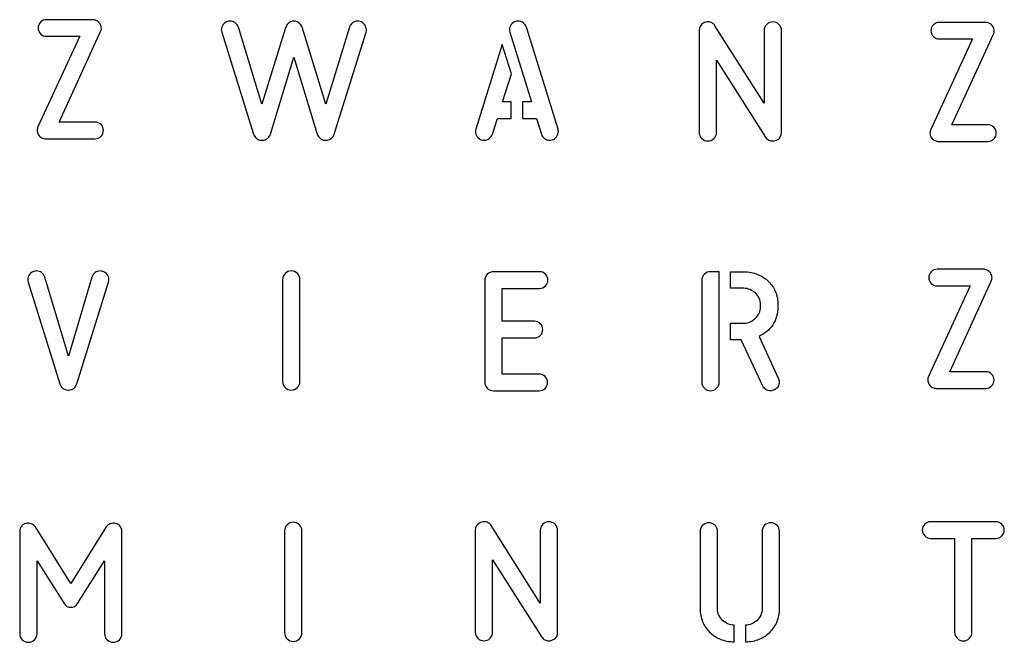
# Model space of a CAD drawing. Header units: millimetres. Extents: x -145 to 145, y -187 to 145.
# Tile 3 of 31: x -145 to -71, y -108 to -61. Entities that reach past the tile are written whole.
import ezdxf

# ---------------------------------------------------------------- set-up
doc = ezdxf.new("R2010")
doc.units = ezdxf.units.MM
doc.header["$MEASUREMENT"] = 0
doc.layers.add('Ebene 1', color=7, linetype='Continuous')

msp = doc.modelspace()

# ---------------------------------------------------------------- linework, layer by layer
at = {"layer": 'Ebene 1', "color": 1}
for points, knots in [([(-139.3677, -61.0821), (-139.2831, -61.0821), (-139.2031, -61.1009), (-139.1278, -61.1386), (-139.1278, -61.1386), (-138.9961, -61.195), (-138.8974, -61.2773), (-138.8315, -61.3855), (-138.8315, -61.3855), (-138.7657, -61.4937), (-138.7327, -61.6089), (-138.7327, -61.7312), (-138.7327, -61.7312), (-138.7327, -61.7971), (-138.7516, -61.877), (-138.7892, -61.9711), (-138.7892, -61.9711), (-138.7892, -61.9711), (-141.8936, -68.7303), (-141.8936, -68.7303), (-141.8936, -68.7303), (-141.8936, -68.7303), (-139.1984, -68.7303), (-139.1984, -68.7303), (-139.1984, -68.7303), (-139.0291, -68.7303), (-138.8833, -68.7915), (-138.761, -68.9138), (-138.761, -68.9138), (-138.6387, -69.0361), (-138.5775, -69.1819), (-138.5775, -69.3512), (-138.5775, -69.3512), (-138.5775, -69.5205), (-138.6387, -69.6664), (-138.761, -69.7887), (-138.761, -69.7887), (-138.8833, -69.911), (-139.0291, -69.9721), (-139.1984, -69.9721), (-139.1984, -69.9721), (-139.1984, -69.9721), (-142.8955, -69.9721), (-142.8955, -69.9721), (-142.8955, -69.9721), (-142.9708, -69.9721), (-143.0648, -69.9486), (-143.1777, -69.9015), (-143.1777, -69.9015), (-143.2906, -69.8545), (-143.3776, -69.7792), (-143.4388, -69.6758), (-143.4388, -69.6758), (-143.4999, -69.5723), (-143.5305, -69.4594), (-143.5305, -69.3371), (-143.5305, -69.3371), (-143.5305, -69.243), (-143.5117, -69.1584), (-143.4741, -69.0831), (-143.4741, -69.0831), (-143.4741, -69.0831), (-140.3555, -62.3239), (-140.3555, -62.3239), (-140.3555, -62.3239), (-140.3555, -62.3239), (-142.8391, -62.3239), (-142.8391, -62.3239), (-142.8391, -62.3239), (-143.0084, -62.3239), (-143.1542, -62.2627), (-143.2765, -62.1404), (-143.2765, -62.1404), (-143.3988, -62.0181), (-143.46, -61.8723), (-143.46, -61.703), (-143.46, -61.703), (-143.46, -61.5337), (-143.3988, -61.3878), (-143.2765, -61.2656), (-143.2765, -61.2656), (-143.1542, -61.1433), (-143.0084, -61.0821), (-142.8391, -61.0821), (-142.8391, -61.0821), (-142.8391, -61.0821), (-139.3677, -61.0821), (-139.3677, -61.0821)], [0, 0, 0, 0, 0.0454545, 0.0454545, 0.0454545, 0.0454545, 0.0909091, 0.0909091, 0.0909091, 0.0909091, 0.1363636, 0.1363636, 0.1363636, 0.1363636, 0.1818182, 0.1818182, 0.1818182, 0.1818182, 0.2272727, 0.2272727, 0.2272727, 0.2272727, 0.2727273, 0.2727273, 0.2727273, 0.2727273, 0.3181818, 0.3181818, 0.3181818, 0.3181818, 0.3636364, 0.3636364, 0.3636364, 0.3636364, 0.4090909, 0.4090909, 0.4090909, 0.4090909, 0.4545455, 0.4545455, 0.4545455, 0.4545455, 0.5, 0.5, 0.5, 0.5, 0.5454545, 0.5454545, 0.5454545, 0.5454545, 0.5909091, 0.5909091, 0.5909091, 0.5909091, 0.6363636, 0.6363636, 0.6363636, 0.6363636, 0.6818182, 0.6818182, 0.6818182, 0.6818182, 0.7272727, 0.7272727, 0.7272727, 0.7272727, 0.7727273, 0.7727273, 0.7727273, 0.7727273, 0.8181818, 0.8181818, 0.8181818, 0.8181818, 0.8636364, 0.8636364, 0.8636364, 0.8636364, 0.9090909, 0.9090909, 0.9090909, 0.9090909, 0.9545455, 0.9545455, 0.9545455, 0.9545455, 1, 1, 1, 1]), ([(-126.1073, -69.6303), (-126.1544, -69.762), (-126.232, -69.8702), (-126.3402, -69.9549), (-126.3402, -69.9549), (-126.4484, -70.0396), (-126.5683, -70.0819), (-126.7, -70.0819), (-126.7, -70.0819), (-126.7, -70.0819), (-126.7847, -70.0819), (-126.7847, -70.0819), (-126.7847, -70.0819), (-126.9164, -70.0819), (-127.0363, -70.0396), (-127.1445, -69.9549), (-127.1445, -69.9549), (-127.2527, -69.8702), (-127.3303, -69.762), (-127.3773, -69.6303), (-127.3773, -69.6303), (-127.3773, -69.6303), (-129.748, -62.0245), (-129.748, -62.0245), (-129.748, -62.0245), (-129.7668, -61.9492), (-129.7762, -61.8881), (-129.7762, -61.841), (-129.7762, -61.841), (-129.7762, -61.6999), (-129.7292, -61.5682), (-129.6351, -61.4459), (-129.6351, -61.4459), (-129.541, -61.3236), (-129.4329, -61.2484), (-129.3106, -61.2201), (-129.3106, -61.2201), (-129.2541, -61.2013), (-129.1883, -61.1919), (-129.113, -61.1919), (-129.113, -61.1919), (-128.9813, -61.1919), (-128.859, -61.2342), (-128.7461, -61.3189), (-128.7461, -61.3189), (-128.6332, -61.4036), (-128.5533, -61.5118), (-128.5062, -61.6435), (-128.5062, -61.6435), (-128.5062, -61.6435), (-126.7423, -67.3867), (-126.7423, -67.3867), (-126.7423, -67.3867), (-126.7423, -67.3867), (-124.9784, -61.6858), (-124.9784, -61.6858), (-124.9784, -61.6858), (-124.9408, -61.5729), (-124.882, -61.4718), (-124.8021, -61.3824), (-124.8021, -61.3824), (-124.7221, -61.293), (-124.6351, -61.2389), (-124.541, -61.2201), (-124.541, -61.2201), (-124.4846, -61.2013), (-124.4187, -61.1919), (-124.3434, -61.1919), (-124.3434, -61.1919), (-124.2117, -61.1919), (-124.0918, -61.2342), (-123.9836, -61.3189), (-123.9836, -61.3189), (-123.8754, -61.4036), (-123.7978, -61.5118), (-123.7508, -61.6435), (-123.7508, -61.6435), (-123.7508, -61.6435), (-121.9728, -67.3867), (-121.9728, -67.3867), (-121.9728, -67.3867), (-121.9728, -67.3867), (-120.2089, -61.6435), (-120.2089, -61.6435), (-120.2089, -61.6435), (-120.1619, -61.5118), (-120.0819, -61.4036), (-119.969, -61.3189), (-119.969, -61.3189), (-119.8561, -61.2342), (-119.7338, -61.1919), (-119.6021, -61.1919), (-119.6021, -61.1919), (-119.5269, -61.1919), (-119.461, -61.2013), (-119.4046, -61.2201), (-119.4046, -61.2201), (-119.2823, -61.2484), (-119.1741, -61.3236), (-119.08, -61.4459), (-119.08, -61.4459), (-118.9859, -61.5682), (-118.9389, -61.6999), (-118.9389, -61.841), (-118.9389, -61.841), (-118.9389, -61.8881), (-118.9483, -61.9492), (-118.9671, -62.0245), (-118.9671, -62.0245), (-118.9671, -62.0245), (-121.3378, -69.6303), (-121.3378, -69.6303), (-121.3378, -69.6303), (-121.3848, -69.762), (-121.4624, -69.8702), (-121.5706, -69.9549), (-121.5706, -69.9549), (-121.6788, -70.0396), (-121.7987, -70.0819), (-121.9305, -70.0819), (-121.9305, -70.0819), (-121.9305, -70.0819), (-122.0151, -70.0819), (-122.0151, -70.0819), (-122.0151, -70.0819), (-122.1468, -70.0819), (-122.2668, -70.0396), (-122.375, -69.9549), (-122.375, -69.9549), (-122.4831, -69.8702), (-122.5607, -69.762), (-122.6078, -69.6303), (-122.6078, -69.6303), (-122.6078, -69.6303), (-124.3576, -63.873), (-124.3576, -63.873), (-124.3576, -63.873), (-124.3576, -63.873), (-126.1073, -69.6303), (-126.1073, -69.6303)], [0, 0, 0, 0, 0.0285714, 0.0285714, 0.0285714, 0.0285714, 0.0571429, 0.0571429, 0.0571429, 0.0571429, 0.0857143, 0.0857143, 0.0857143, 0.0857143, 0.1142857, 0.1142857, 0.1142857, 0.1142857, 0.1428571, 0.1428571, 0.1428571, 0.1428571, 0.1714286, 0.1714286, 0.1714286, 0.1714286, 0.2, 0.2, 0.2, 0.2, 0.2285714, 0.2285714, 0.2285714, 0.2285714, 0.2571429, 0.2571429, 0.2571429, 0.2571429, 0.2857143, 0.2857143, 0.2857143, 0.2857143, 0.3142857, 0.3142857, 0.3142857, 0.3142857, 0.3428571, 0.3428571, 0.3428571, 0.3428571, 0.3714286, 0.3714286, 0.3714286, 0.3714286, 0.4, 0.4, 0.4, 0.4, 0.4285714, 0.4285714, 0.4285714, 0.4285714, 0.4571429, 0.4571429, 0.4571429, 0.4571429, 0.4857143, 0.4857143, 0.4857143, 0.4857143, 0.5142857, 0.5142857, 0.5142857, 0.5142857, 0.5428571, 0.5428571, 0.5428571, 0.5428571, 0.5714286, 0.5714286, 0.5714286, 0.5714286, 0.6, 0.6, 0.6, 0.6, 0.6285714, 0.6285714, 0.6285714, 0.6285714, 0.6571429, 0.6571429, 0.6571429, 0.6571429, 0.6857143, 0.6857143, 0.6857143, 0.6857143, 0.7142857, 0.7142857, 0.7142857, 0.7142857, 0.7428571, 0.7428571, 0.7428571, 0.7428571, 0.7714286, 0.7714286, 0.7714286, 0.7714286, 0.8, 0.8, 0.8, 0.8, 0.8285714, 0.8285714, 0.8285714, 0.8285714, 0.8571429, 0.8571429, 0.8571429, 0.8571429, 0.8857143, 0.8857143, 0.8857143, 0.8857143, 0.9142857, 0.9142857, 0.9142857, 0.9142857, 0.9428571, 0.9428571, 0.9428571, 0.9428571, 0.9714286, 0.9714286, 0.9714286, 0.9714286, 1, 1, 1, 1]), ([(-104.634, -69.2472), (-104.6152, -69.3225), (-104.6058, -69.3837), (-104.6058, -69.4307), (-104.6058, -69.4307), (-104.6058, -69.5718), (-104.6528, -69.7035), (-104.7469, -69.8258), (-104.7469, -69.8258), (-104.841, -69.9481), (-104.9492, -70.0234), (-105.0715, -70.0516), (-105.0715, -70.0516), (-105.1279, -70.0704), (-105.1938, -70.0798), (-105.269, -70.0798), (-105.269, -70.0798), (-105.4007, -70.0798), (-105.523, -70.0375), (-105.6359, -69.9528), (-105.6359, -69.9528), (-105.7488, -69.8681), (-105.8288, -69.7599), (-105.8758, -69.6282), (-105.8758, -69.6282), (-105.8758, -69.6282), (-106.2427, -68.457), (-106.2427, -68.457), (-106.2427, -68.457), (-106.2427, -68.457), (-107.2728, -68.457), (-107.2728, -68.457), (-107.2728, -68.457), (-107.2728, -68.457), (-107.2728, -67.2152), (-107.2728, -67.2152), (-107.2728, -67.2152), (-107.2728, -67.2152), (-106.6237, -67.2152), (-106.6237, -67.2152), (-106.6237, -67.2152), (-106.6237, -67.2152), (-108.2323, -62.0224), (-108.2323, -62.0224), (-108.2323, -62.0224), (-108.2512, -61.9471), (-108.2606, -61.886), (-108.2606, -61.8389), (-108.2606, -61.8389), (-108.2606, -61.6978), (-108.2135, -61.5661), (-108.1195, -61.4438), (-108.1195, -61.4438), (-108.0254, -61.3215), (-107.9172, -61.2463), (-107.7949, -61.218), (-107.7949, -61.218), (-107.7385, -61.1992), (-107.6726, -61.1898), (-107.5973, -61.1898), (-107.5973, -61.1898), (-107.4656, -61.1898), (-107.3433, -61.2321), (-107.2305, -61.3168), (-107.2305, -61.3168), (-107.1176, -61.4015), (-107.0376, -61.5097), (-106.9906, -61.6414), (-106.9906, -61.6414), (-106.9906, -61.6414), (-104.634, -69.2472), (-104.634, -69.2472)], [0, 0, 0, 0, 0.0555556, 0.0555556, 0.0555556, 0.0555556, 0.1111111, 0.1111111, 0.1111111, 0.1111111, 0.1666667, 0.1666667, 0.1666667, 0.1666667, 0.2222222, 0.2222222, 0.2222222, 0.2222222, 0.2777778, 0.2777778, 0.2777778, 0.2777778, 0.3333333, 0.3333333, 0.3333333, 0.3333333, 0.3888889, 0.3888889, 0.3888889, 0.3888889, 0.4444444, 0.4444444, 0.4444444, 0.4444444, 0.5, 0.5, 0.5, 0.5, 0.5555556, 0.5555556, 0.5555556, 0.5555556, 0.6111111, 0.6111111, 0.6111111, 0.6111111, 0.6666667, 0.6666667, 0.6666667, 0.6666667, 0.7222222, 0.7222222, 0.7222222, 0.7222222, 0.7777778, 0.7777778, 0.7777778, 0.7777778, 0.8333333, 0.8333333, 0.8333333, 0.8333333, 0.8888889, 0.8888889, 0.8888889, 0.8888889, 0.9444444, 0.9444444, 0.9444444, 0.9444444, 1, 1, 1, 1]), ([(-92.7969, -64.0963), (-92.7969, -64.0963), (-92.7969, -69.4868), (-92.7969, -69.4868), (-92.7969, -69.4868), (-92.7969, -69.6655), (-92.8604, -69.8184), (-92.9874, -69.9454), (-92.9874, -69.9454), (-93.1144, -70.0724), (-93.2673, -70.1359), (-93.446, -70.1359), (-93.446, -70.1359), (-93.6248, -70.1359), (-93.7776, -70.0724), (-93.9046, -69.9454), (-93.9046, -69.9454), (-94.0316, -69.8184), (-94.0951, -69.6655), (-94.0951, -69.4868), (-94.0951, -69.4868), (-94.0951, -69.4868), (-94.0951, -61.8809), (-94.0951, -61.8809), (-94.0951, -61.8809), (-94.0951, -61.6551), (-93.9917, -61.4764), (-93.7847, -61.3447), (-93.7847, -61.3447), (-93.6812, -61.2788), (-93.5636, -61.2459), (-93.4319, -61.2459), (-93.4319, -61.2459), (-93.3284, -61.2459), (-93.2297, -61.2694), (-93.1356, -61.3165), (-93.1356, -61.3165), (-93.0415, -61.3635), (-92.9662, -61.4341), (-92.9098, -61.5281), (-92.9098, -61.5281), (-92.9098, -61.5281), (-89.2409, -67.3137), (-89.2409, -67.3137), (-89.2409, -67.3137), (-89.2409, -67.3137), (-89.2409, -61.895), (-89.2409, -61.895), (-89.2409, -61.895), (-89.2409, -61.7163), (-89.1774, -61.5634), (-89.0504, -61.4364), (-89.0504, -61.4364), (-88.9234, -61.3094), (-88.7705, -61.2459), (-88.5918, -61.2459), (-88.5918, -61.2459), (-88.4131, -61.2459), (-88.2602, -61.3094), (-88.1332, -61.4364), (-88.1332, -61.4364), (-88.0062, -61.5634), (-87.9427, -61.7163), (-87.9427, -61.895), (-87.9427, -61.895), (-87.9427, -61.895), (-87.9427, -69.5009), (-87.9427, -69.5009), (-87.9427, -69.5009), (-87.9427, -69.7361), (-88.0368, -69.9101), (-88.2249, -70.023), (-88.2249, -70.023), (-88.3566, -70.0983), (-88.4789, -70.1359), (-88.5918, -70.1359), (-88.5918, -70.1359), (-88.6953, -70.1359), (-88.7964, -70.1124), (-88.8952, -70.0653), (-88.8952, -70.0653), (-88.994, -70.0183), (-89.0716, -69.9478), (-89.128, -69.8537), (-89.128, -69.8537), (-89.128, -69.8537), (-92.7969, -64.0963), (-92.7969, -64.0963)], [0, 0, 0, 0, 0.0454545, 0.0454545, 0.0454545, 0.0454545, 0.0909091, 0.0909091, 0.0909091, 0.0909091, 0.1363636, 0.1363636, 0.1363636, 0.1363636, 0.1818182, 0.1818182, 0.1818182, 0.1818182, 0.2272727, 0.2272727, 0.2272727, 0.2272727, 0.2727273, 0.2727273, 0.2727273, 0.2727273, 0.3181818, 0.3181818, 0.3181818, 0.3181818, 0.3636364, 0.3636364, 0.3636364, 0.3636364, 0.4090909, 0.4090909, 0.4090909, 0.4090909, 0.4545455, 0.4545455, 0.4545455, 0.4545455, 0.5, 0.5, 0.5, 0.5, 0.5454545, 0.5454545, 0.5454545, 0.5454545, 0.5909091, 0.5909091, 0.5909091, 0.5909091, 0.6363636, 0.6363636, 0.6363636, 0.6363636, 0.6818182, 0.6818182, 0.6818182, 0.6818182, 0.7272727, 0.7272727, 0.7272727, 0.7272727, 0.7727273, 0.7727273, 0.7727273, 0.7727273, 0.8181818, 0.8181818, 0.8181818, 0.8181818, 0.8636364, 0.8636364, 0.8636364, 0.8636364, 0.9090909, 0.9090909, 0.9090909, 0.9090909, 0.9545455, 0.9545455, 0.9545455, 0.9545455, 1, 1, 1, 1]), ([(-72.6916, -61.2805), (-72.607, -61.2805), (-72.527, -61.2993), (-72.4517, -61.337), (-72.4517, -61.337), (-72.32, -61.3934), (-72.2213, -61.4757), (-72.1554, -61.5839), (-72.1554, -61.5839), (-72.0896, -61.6921), (-72.0566, -61.8073), (-72.0566, -61.9296), (-72.0566, -61.9296), (-72.0566, -61.9955), (-72.0755, -62.0754), (-72.1131, -62.1695), (-72.1131, -62.1695), (-72.1131, -62.1695), (-75.2175, -68.9287), (-75.2175, -68.9287), (-75.2175, -68.9287), (-75.2175, -68.9287), (-72.5223, -68.9287), (-72.5223, -68.9287), (-72.5223, -68.9287), (-72.353, -68.9287), (-72.2072, -68.9899), (-72.0849, -69.1122), (-72.0849, -69.1122), (-71.9626, -69.2345), (-71.9014, -69.3803), (-71.9014, -69.5496), (-71.9014, -69.5496), (-71.9014, -69.7189), (-71.9626, -69.8648), (-72.0849, -69.9871), (-72.0849, -69.9871), (-72.2072, -70.1094), (-72.353, -70.1705), (-72.5223, -70.1705), (-72.5223, -70.1705), (-72.5223, -70.1705), (-76.2194, -70.1705), (-76.2194, -70.1705), (-76.2194, -70.1705), (-76.2947, -70.1705), (-76.3887, -70.147), (-76.5016, -70.0999), (-76.5016, -70.0999), (-76.6145, -70.0529), (-76.7015, -69.9776), (-76.7627, -69.8742), (-76.7627, -69.8742), (-76.8238, -69.7707), (-76.8544, -69.6578), (-76.8544, -69.5355), (-76.8544, -69.5355), (-76.8544, -69.4414), (-76.8356, -69.3568), (-76.798, -69.2815), (-76.798, -69.2815), (-76.798, -69.2815), (-73.6794, -62.5223), (-73.6794, -62.5223), (-73.6794, -62.5223), (-73.6794, -62.5223), (-76.163, -62.5223), (-76.163, -62.5223), (-76.163, -62.5223), (-76.3323, -62.5223), (-76.4781, -62.4611), (-76.6004, -62.3388), (-76.6004, -62.3388), (-76.7227, -62.2165), (-76.7839, -62.0707), (-76.7839, -61.9014), (-76.7839, -61.9014), (-76.7839, -61.7321), (-76.7227, -61.5862), (-76.6004, -61.464), (-76.6004, -61.464), (-76.4781, -61.3417), (-76.3323, -61.2805), (-76.163, -61.2805), (-76.163, -61.2805), (-76.163, -61.2805), (-72.6916, -61.2805), (-72.6916, -61.2805)], [0, 0, 0, 0, 0.0454545, 0.0454545, 0.0454545, 0.0454545, 0.0909091, 0.0909091, 0.0909091, 0.0909091, 0.1363636, 0.1363636, 0.1363636, 0.1363636, 0.1818182, 0.1818182, 0.1818182, 0.1818182, 0.2272727, 0.2272727, 0.2272727, 0.2272727, 0.2727273, 0.2727273, 0.2727273, 0.2727273, 0.3181818, 0.3181818, 0.3181818, 0.3181818, 0.3636364, 0.3636364, 0.3636364, 0.3636364, 0.4090909, 0.4090909, 0.4090909, 0.4090909, 0.4545455, 0.4545455, 0.4545455, 0.4545455, 0.5, 0.5, 0.5, 0.5, 0.5454545, 0.5454545, 0.5454545, 0.5454545, 0.5909091, 0.5909091, 0.5909091, 0.5909091, 0.6363636, 0.6363636, 0.6363636, 0.6363636, 0.6818182, 0.6818182, 0.6818182, 0.6818182, 0.7272727, 0.7272727, 0.7272727, 0.7272727, 0.7727273, 0.7727273, 0.7727273, 0.7727273, 0.8181818, 0.8181818, 0.8181818, 0.8181818, 0.8636364, 0.8636364, 0.8636364, 0.8636364, 0.9090909, 0.9090909, 0.9090909, 0.9090909, 0.9545455, 0.9545455, 0.9545455, 0.9545455, 1, 1, 1, 1]), ([(-108.1053, -65.1127), (-108.1053, -65.1127), (-108.7827, -67.2152), (-108.7827, -67.2152), (-108.7827, -67.2152), (-108.7827, -67.2152), (-108.1195, -67.2152), (-108.1195, -67.2152), (-108.1195, -67.2152), (-108.1195, -67.2152), (-108.1195, -68.457), (-108.1195, -68.457), (-108.1195, -68.457), (-108.1195, -68.457), (-109.1637, -68.457), (-109.1637, -68.457), (-109.1637, -68.457), (-109.1637, -68.457), (-109.5306, -69.6282), (-109.5306, -69.6282), (-109.5306, -69.6282), (-109.5776, -69.7599), (-109.6576, -69.8681), (-109.7705, -69.9528), (-109.7705, -69.9528), (-109.8833, -70.0375), (-110.0056, -70.0798), (-110.1373, -70.0798), (-110.1373, -70.0798), (-110.2126, -70.0798), (-110.2785, -70.0704), (-110.3349, -70.0516), (-110.3349, -70.0516), (-110.4572, -70.0234), (-110.5654, -69.9481), (-110.6595, -69.8258), (-110.6595, -69.8258), (-110.7535, -69.7035), (-110.8006, -69.5718), (-110.8006, -69.4307), (-110.8006, -69.4307), (-110.8006, -69.3837), (-110.7912, -69.3225), (-110.7723, -69.2472), (-110.7723, -69.2472), (-110.7723, -69.2472), (-108.7968, -62.9396), (-108.7968, -62.9396), (-108.7968, -62.9396), (-108.7968, -62.9396), (-108.1053, -65.1127), (-108.1053, -65.1127)], [0, 0, 0, 0, 0.0769231, 0.0769231, 0.0769231, 0.0769231, 0.1538462, 0.1538462, 0.1538462, 0.1538462, 0.2307692, 0.2307692, 0.2307692, 0.2307692, 0.3076923, 0.3076923, 0.3076923, 0.3076923, 0.3846154, 0.3846154, 0.3846154, 0.3846154, 0.4615385, 0.4615385, 0.4615385, 0.4615385, 0.5384615, 0.5384615, 0.5384615, 0.5384615, 0.6153846, 0.6153846, 0.6153846, 0.6153846, 0.6923077, 0.6923077, 0.6923077, 0.6923077, 0.7692308, 0.7692308, 0.7692308, 0.7692308, 0.8461538, 0.8461538, 0.8461538, 0.8461538, 0.9230769, 0.9230769, 0.9230769, 0.9230769, 1, 1, 1, 1]), ([(-141.2442, -88.7297), (-141.3759, -88.7297), (-141.4958, -88.6874), (-141.604, -88.6027), (-141.604, -88.6027), (-141.7122, -88.518), (-141.7898, -88.4098), (-141.8368, -88.2781), (-141.8368, -88.2781), (-141.8368, -88.2781), (-144.2075, -80.6723), (-144.2075, -80.6723), (-144.2075, -80.6723), (-144.2263, -80.597), (-144.2357, -80.5359), (-144.2357, -80.4888), (-144.2357, -80.4888), (-144.2357, -80.3477), (-144.1887, -80.216), (-144.0946, -80.0937), (-144.0946, -80.0937), (-144.0005, -79.9714), (-143.8924, -79.8962), (-143.7701, -79.8679), (-143.7701, -79.8679), (-143.7136, -79.8491), (-143.6478, -79.8397), (-143.5725, -79.8397), (-143.5725, -79.8397), (-143.4408, -79.8397), (-143.3185, -79.882), (-143.2056, -79.9667), (-143.2056, -79.9667), (-143.0927, -80.0514), (-143.0128, -80.1596), (-142.9657, -80.2913), (-142.9657, -80.2913), (-142.9657, -80.2913), (-141.2018, -86.2038), (-141.2018, -86.2038), (-141.2018, -86.2038), (-141.2018, -86.2038), (-139.4379, -80.2913), (-139.4379, -80.2913), (-139.4379, -80.2913), (-139.3909, -80.1596), (-139.3109, -80.0514), (-139.1981, -79.9667), (-139.1981, -79.9667), (-139.0852, -79.882), (-138.9629, -79.8397), (-138.8312, -79.8397), (-138.8312, -79.8397), (-138.7559, -79.8397), (-138.6901, -79.8491), (-138.6336, -79.8679), (-138.6336, -79.8679), (-138.5113, -79.8962), (-138.4031, -79.9714), (-138.3091, -80.0937), (-138.3091, -80.0937), (-138.215, -80.216), (-138.1679, -80.3477), (-138.1679, -80.4888), (-138.1679, -80.4888), (-138.1679, -80.5359), (-138.1774, -80.597), (-138.1962, -80.6723), (-138.1962, -80.6723), (-138.1962, -80.6723), (-140.5668, -88.2781), (-140.5668, -88.2781), (-140.5668, -88.2781), (-140.6139, -88.4098), (-140.6915, -88.518), (-140.7997, -88.6027), (-140.7997, -88.6027), (-140.9079, -88.6874), (-141.0278, -88.7297), (-141.1595, -88.7297), (-141.1595, -88.7297), (-141.1595, -88.7297), (-141.2442, -88.7297), (-141.2442, -88.7297)], [0, 0, 0, 0, 0.047619, 0.047619, 0.047619, 0.047619, 0.0952381, 0.0952381, 0.0952381, 0.0952381, 0.1428571, 0.1428571, 0.1428571, 0.1428571, 0.1904762, 0.1904762, 0.1904762, 0.1904762, 0.2380952, 0.2380952, 0.2380952, 0.2380952, 0.2857143, 0.2857143, 0.2857143, 0.2857143, 0.3333333, 0.3333333, 0.3333333, 0.3333333, 0.3809524, 0.3809524, 0.3809524, 0.3809524, 0.4285714, 0.4285714, 0.4285714, 0.4285714, 0.4761905, 0.4761905, 0.4761905, 0.4761905, 0.5238095, 0.5238095, 0.5238095, 0.5238095, 0.5714286, 0.5714286, 0.5714286, 0.5714286, 0.6190476, 0.6190476, 0.6190476, 0.6190476, 0.6666667, 0.6666667, 0.6666667, 0.6666667, 0.7142857, 0.7142857, 0.7142857, 0.7142857, 0.7619048, 0.7619048, 0.7619048, 0.7619048, 0.8095238, 0.8095238, 0.8095238, 0.8095238, 0.8571429, 0.8571429, 0.8571429, 0.8571429, 0.9047619, 0.9047619, 0.9047619, 0.9047619, 0.952381, 0.952381, 0.952381, 0.952381, 1, 1, 1, 1]), ([(-123.9037, -88.082), (-123.9037, -88.2607), (-123.9672, -88.4136), (-124.0942, -88.5406), (-124.0942, -88.5406), (-124.2212, -88.6676), (-124.3741, -88.7311), (-124.5528, -88.7311), (-124.5528, -88.7311), (-124.7316, -88.7311), (-124.8844, -88.6676), (-125.0114, -88.5406), (-125.0114, -88.5406), (-125.1384, -88.4136), (-125.2019, -88.2607), (-125.2019, -88.082), (-125.2019, -88.082), (-125.2019, -88.082), (-125.2019, -80.4902), (-125.2019, -80.4902), (-125.2019, -80.4902), (-125.2019, -80.3115), (-125.1384, -80.1586), (-125.0114, -80.0316), (-125.0114, -80.0316), (-124.8844, -79.9046), (-124.7316, -79.8411), (-124.5528, -79.8411), (-124.5528, -79.8411), (-124.3741, -79.8411), (-124.2212, -79.9046), (-124.0942, -80.0316), (-124.0942, -80.0316), (-123.9672, -80.1586), (-123.9037, -80.3115), (-123.9037, -80.4902), (-123.9037, -80.4902), (-123.9037, -80.4902), (-123.9037, -88.082), (-123.9037, -88.082)], [0, 0, 0, 0, 0.1, 0.1, 0.1, 0.1, 0.2, 0.2, 0.2, 0.2, 0.3, 0.3, 0.3, 0.3, 0.4, 0.4, 0.4, 0.4, 0.5, 0.5, 0.5, 0.5, 0.6, 0.6, 0.6, 0.6, 0.7, 0.7, 0.7, 0.7, 0.8, 0.8, 0.8, 0.8, 0.9, 0.9, 0.9, 0.9, 1, 1, 1, 1]), ([(-109.4549, -88.7861), (-109.6337, -88.7861), (-109.7865, -88.7226), (-109.9135, -88.5956), (-109.9135, -88.5956), (-110.0405, -88.4686), (-110.104, -88.3157), (-110.104, -88.137), (-110.104, -88.137), (-110.104, -88.137), (-110.104, -80.5452), (-110.104, -80.5452), (-110.104, -80.5452), (-110.104, -80.3665), (-110.0405, -80.2136), (-109.9135, -80.0866), (-109.9135, -80.0866), (-109.7865, -79.9596), (-109.6337, -79.8961), (-109.4549, -79.8961), (-109.4549, -79.8961), (-109.4549, -79.8961), (-106.0118, -79.8961), (-106.0118, -79.8961), (-106.0118, -79.8961), (-105.8425, -79.8961), (-105.6967, -79.9573), (-105.5744, -80.0796), (-105.5744, -80.0796), (-105.4521, -80.2018), (-105.3909, -80.3477), (-105.3909, -80.517), (-105.3909, -80.517), (-105.3909, -80.6863), (-105.4521, -80.8321), (-105.5744, -80.9544), (-105.5744, -80.9544), (-105.6967, -81.0767), (-105.8425, -81.1379), (-106.0118, -81.1379), (-106.0118, -81.1379), (-106.0118, -81.1379), (-108.8058, -81.1379), (-108.8058, -81.1379), (-108.8058, -81.1379), (-108.8058, -81.1379), (-108.8058, -83.5932), (-108.8058, -83.5932), (-108.8058, -83.5932), (-108.8058, -83.5932), (-106.3928, -83.5932), (-106.3928, -83.5932), (-106.3928, -83.5932), (-106.2235, -83.5932), (-106.0777, -83.6544), (-105.9554, -83.7767), (-105.9554, -83.7767), (-105.8331, -83.899), (-105.7719, -84.0448), (-105.7719, -84.2141), (-105.7719, -84.2141), (-105.7719, -84.3834), (-105.8331, -84.5293), (-105.9554, -84.6515), (-105.9554, -84.6515), (-106.0777, -84.7738), (-106.2235, -84.835), (-106.3928, -84.835), (-106.3928, -84.835), (-106.3928, -84.835), (-108.8058, -84.835), (-108.8058, -84.835), (-108.8058, -84.835), (-108.8058, -84.835), (-108.8058, -87.5443), (-108.8058, -87.5443), (-108.8058, -87.5443), (-108.8058, -87.5443), (-106.04, -87.5443), (-106.04, -87.5443), (-106.04, -87.5443), (-105.8707, -87.5443), (-105.7249, -87.6055), (-105.6026, -87.7278), (-105.6026, -87.7278), (-105.4803, -87.8501), (-105.4191, -87.9959), (-105.4191, -88.1652), (-105.4191, -88.1652), (-105.4191, -88.3345), (-105.4803, -88.4804), (-105.6026, -88.6027), (-105.6026, -88.6027), (-105.7249, -88.725), (-105.8707, -88.7861), (-106.04, -88.7861), (-106.04, -88.7861), (-106.04, -88.7861), (-109.4549, -88.7861), (-109.4549, -88.7861)], [0, 0, 0, 0, 0.04, 0.04, 0.04, 0.04, 0.08, 0.08, 0.08, 0.08, 0.12, 0.12, 0.12, 0.12, 0.16, 0.16, 0.16, 0.16, 0.2, 0.2, 0.2, 0.2, 0.24, 0.24, 0.24, 0.24, 0.28, 0.28, 0.28, 0.28, 0.32, 0.32, 0.32, 0.32, 0.36, 0.36, 0.36, 0.36, 0.4, 0.4, 0.4, 0.4, 0.44, 0.44, 0.44, 0.44, 0.48, 0.48, 0.48, 0.48, 0.52, 0.52, 0.52, 0.52, 0.56, 0.56, 0.56, 0.56, 0.6, 0.6, 0.6, 0.6, 0.64, 0.64, 0.64, 0.64, 0.68, 0.68, 0.68, 0.68, 0.72, 0.72, 0.72, 0.72, 0.76, 0.76, 0.76, 0.76, 0.8, 0.8, 0.8, 0.8, 0.84, 0.84, 0.84, 0.84, 0.88, 0.88, 0.88, 0.88, 0.92, 0.92, 0.92, 0.92, 0.96, 0.96, 0.96, 0.96, 1, 1, 1, 1]), ([(-93.8945, -80.5438), (-93.8945, -80.3651), (-93.831, -80.2122), (-93.704, -80.0852), (-93.704, -80.0852), (-93.577, -79.9582), (-93.4242, -79.8947), (-93.2454, -79.8947), (-93.2454, -79.8947), (-93.2454, -79.8947), (-92.5963, -79.8947), (-92.5963, -79.8947), (-92.5963, -79.8947), (-92.5963, -79.8947), (-92.5963, -88.1356), (-92.5963, -88.1356), (-92.5963, -88.1356), (-92.5963, -88.3143), (-92.6598, -88.4672), (-92.7868, -88.5942), (-92.7868, -88.5942), (-92.9138, -88.7212), (-93.0667, -88.7847), (-93.2454, -88.7847), (-93.2454, -88.7847), (-93.4242, -88.7847), (-93.577, -88.7212), (-93.704, -88.5942), (-93.704, -88.5942), (-93.831, -88.4672), (-93.8945, -88.3143), (-93.8945, -88.1356), (-93.8945, -88.1356), (-93.8945, -88.1356), (-93.8945, -80.5438), (-93.8945, -80.5438)], [0, 0, 0, 0, 0.1111111, 0.1111111, 0.1111111, 0.1111111, 0.2222222, 0.2222222, 0.2222222, 0.2222222, 0.3333333, 0.3333333, 0.3333333, 0.3333333, 0.4444444, 0.4444444, 0.4444444, 0.4444444, 0.5555556, 0.5555556, 0.5555556, 0.5555556, 0.6666667, 0.6666667, 0.6666667, 0.6666667, 0.7777778, 0.7777778, 0.7777778, 0.7777778, 0.8888889, 0.8888889, 0.8888889, 0.8888889, 1, 1, 1, 1]), ([(-89.6189, -84.7207), (-89.1955, -84.5326), (-88.8545, -84.2456), (-88.5958, -83.8599), (-88.5958, -83.8599), (-88.3371, -83.4742), (-88.2078, -83.0274), (-88.2078, -82.5194), (-88.2078, -82.5194), (-88.2078, -82.5194), (-88.2078, -82.35), (-88.2078, -82.35), (-88.2078, -82.35), (-88.2078, -82.0114), (-88.2689, -81.6939), (-88.3912, -81.3975), (-88.3912, -81.3975), (-88.5135, -81.1012), (-88.6875, -80.8425), (-88.9133, -80.6214), (-88.9133, -80.6214), (-89.1391, -80.4004), (-89.4072, -80.224), (-89.7176, -80.0923), (-89.7176, -80.0923), (-90.0281, -79.9606), (-90.3715, -79.8947), (-90.7478, -79.8947), (-90.7478, -79.8947), (-90.7478, -79.8947), (-91.7496, -79.8947), (-91.7496, -79.8947), (-91.7496, -79.8947), (-91.7496, -79.8947), (-91.7496, -81.1365), (-91.7496, -81.1365), (-91.7496, -81.1365), (-91.7496, -81.1365), (-90.7478, -81.1365), (-90.7478, -81.1365), (-90.7478, -81.1365), (-90.5878, -81.1365), (-90.4326, -81.1694), (-90.2821, -81.2353), (-90.2821, -81.2353), (-90.1316, -81.3011), (-89.9999, -81.3881), (-89.887, -81.4963), (-89.887, -81.4963), (-89.7741, -81.6045), (-89.6824, -81.7315), (-89.6118, -81.8773), (-89.6118, -81.8773), (-89.5413, -82.0231), (-89.506, -82.1807), (-89.506, -82.35), (-89.506, -82.35), (-89.506, -82.35), (-89.506, -82.5194), (-89.506, -82.5194), (-89.506, -82.5194), (-89.506, -82.6887), (-89.5413, -82.8463), (-89.6118, -82.9921), (-89.6118, -82.9921), (-89.6824, -83.1379), (-89.7741, -83.2649), (-89.887, -83.3731), (-89.887, -83.3731), (-89.9999, -83.4813), (-90.1316, -83.5683), (-90.2821, -83.6341), (-90.2821, -83.6341), (-90.4326, -83.7), (-90.5878, -83.7329), (-90.7478, -83.7329), (-90.7478, -83.7329), (-90.7478, -83.7329), (-91.7496, -83.7329), (-91.7496, -83.7329), (-91.7496, -83.7329), (-91.7496, -83.7329), (-91.7496, -84.9747), (-91.7496, -84.9747), (-91.7496, -84.9747), (-91.7496, -84.9747), (-90.9453, -84.9747), (-90.9453, -84.9747), (-90.9453, -84.9747), (-90.9453, -84.9747), (-89.3366, -88.4319), (-89.3366, -88.4319), (-89.3366, -88.4319), (-89.2896, -88.5354), (-89.212, -88.6201), (-89.1038, -88.6859), (-89.1038, -88.6859), (-88.9956, -88.7518), (-88.8804, -88.7847), (-88.7581, -88.7847), (-88.7581, -88.7847), (-88.6828, -88.7847), (-88.5888, -88.7612), (-88.4759, -88.7141), (-88.4759, -88.7141), (-88.363, -88.6671), (-88.276, -88.5918), (-88.2148, -88.4884), (-88.2148, -88.4884), (-88.1537, -88.3849), (-88.1231, -88.272), (-88.1231, -88.1497), (-88.1231, -88.1497), (-88.1231, -88.0462), (-88.1419, -87.9568), (-88.1795, -87.8816), (-88.1795, -87.8816), (-88.1795, -87.8816), (-89.6189, -84.7207), (-89.6189, -84.7207)], [0, 0, 0, 0, 0.0333333, 0.0333333, 0.0333333, 0.0333333, 0.0666667, 0.0666667, 0.0666667, 0.0666667, 0.1, 0.1, 0.1, 0.1, 0.1333333, 0.1333333, 0.1333333, 0.1333333, 0.1666667, 0.1666667, 0.1666667, 0.1666667, 0.2, 0.2, 0.2, 0.2, 0.2333333, 0.2333333, 0.2333333, 0.2333333, 0.2666667, 0.2666667, 0.2666667, 0.2666667, 0.3, 0.3, 0.3, 0.3, 0.3333333, 0.3333333, 0.3333333, 0.3333333, 0.3666667, 0.3666667, 0.3666667, 0.3666667, 0.4, 0.4, 0.4, 0.4, 0.4333333, 0.4333333, 0.4333333, 0.4333333, 0.4666667, 0.4666667, 0.4666667, 0.4666667, 0.5, 0.5, 0.5, 0.5, 0.5333333, 0.5333333, 0.5333333, 0.5333333, 0.5666667, 0.5666667, 0.5666667, 0.5666667, 0.6, 0.6, 0.6, 0.6, 0.6333333, 0.6333333, 0.6333333, 0.6333333, 0.6666667, 0.6666667, 0.6666667, 0.6666667, 0.7, 0.7, 0.7, 0.7, 0.7333333, 0.7333333, 0.7333333, 0.7333333, 0.7666667, 0.7666667, 0.7666667, 0.7666667, 0.8, 0.8, 0.8, 0.8, 0.8333333, 0.8333333, 0.8333333, 0.8333333, 0.8666667, 0.8666667, 0.8666667, 0.8666667, 0.9, 0.9, 0.9, 0.9, 0.9333333, 0.9333333, 0.9333333, 0.9333333, 0.9666667, 0.9666667, 0.9666667, 0.9666667, 1, 1, 1, 1]), ([(-72.8556, -79.7128), (-72.771, -79.7128), (-72.691, -79.7316), (-72.6157, -79.7693), (-72.6157, -79.7693), (-72.484, -79.8257), (-72.3853, -79.908), (-72.3194, -80.0162), (-72.3194, -80.0162), (-72.2536, -80.1244), (-72.2206, -80.2396), (-72.2206, -80.3619), (-72.2206, -80.3619), (-72.2206, -80.4278), (-72.2395, -80.5077), (-72.2771, -80.6018), (-72.2771, -80.6018), (-72.2771, -80.6018), (-75.3815, -87.361), (-75.3815, -87.361), (-75.3815, -87.361), (-75.3815, -87.361), (-72.6863, -87.361), (-72.6863, -87.361), (-72.6863, -87.361), (-72.517, -87.361), (-72.3712, -87.4222), (-72.2489, -87.5445), (-72.2489, -87.5445), (-72.1266, -87.6668), (-72.0654, -87.8126), (-72.0654, -87.9819), (-72.0654, -87.9819), (-72.0654, -88.1512), (-72.1266, -88.2971), (-72.2489, -88.4194), (-72.2489, -88.4194), (-72.3712, -88.5417), (-72.517, -88.6028), (-72.6863, -88.6028), (-72.6863, -88.6028), (-72.6863, -88.6028), (-76.3834, -88.6028), (-76.3834, -88.6028), (-76.3834, -88.6028), (-76.4587, -88.6028), (-76.5527, -88.5793), (-76.6656, -88.5322), (-76.6656, -88.5322), (-76.7785, -88.4852), (-76.8655, -88.4099), (-76.9267, -88.3065), (-76.9267, -88.3065), (-76.9878, -88.203), (-77.0184, -88.0901), (-77.0184, -87.9678), (-77.0184, -87.9678), (-77.0184, -87.8737), (-76.9996, -87.7891), (-76.962, -87.7138), (-76.962, -87.7138), (-76.962, -87.7138), (-73.8434, -80.9546), (-73.8434, -80.9546), (-73.8434, -80.9546), (-73.8434, -80.9546), (-76.327, -80.9546), (-76.327, -80.9546), (-76.327, -80.9546), (-76.4963, -80.9546), (-76.6421, -80.8934), (-76.7644, -80.7711), (-76.7644, -80.7711), (-76.8867, -80.6488), (-76.9479, -80.503), (-76.9479, -80.3337), (-76.9479, -80.3337), (-76.9479, -80.1644), (-76.8867, -80.0185), (-76.7644, -79.8963), (-76.7644, -79.8963), (-76.6421, -79.774), (-76.4963, -79.7128), (-76.327, -79.7128), (-76.327, -79.7128), (-76.327, -79.7128), (-72.8556, -79.7128), (-72.8556, -79.7128)], [0, 0, 0, 0, 0.0454545, 0.0454545, 0.0454545, 0.0454545, 0.0909091, 0.0909091, 0.0909091, 0.0909091, 0.1363636, 0.1363636, 0.1363636, 0.1363636, 0.1818182, 0.1818182, 0.1818182, 0.1818182, 0.2272727, 0.2272727, 0.2272727, 0.2272727, 0.2727273, 0.2727273, 0.2727273, 0.2727273, 0.3181818, 0.3181818, 0.3181818, 0.3181818, 0.3636364, 0.3636364, 0.3636364, 0.3636364, 0.4090909, 0.4090909, 0.4090909, 0.4090909, 0.4545455, 0.4545455, 0.4545455, 0.4545455, 0.5, 0.5, 0.5, 0.5, 0.5454545, 0.5454545, 0.5454545, 0.5454545, 0.5909091, 0.5909091, 0.5909091, 0.5909091, 0.6363636, 0.6363636, 0.6363636, 0.6363636, 0.6818182, 0.6818182, 0.6818182, 0.6818182, 0.7272727, 0.7272727, 0.7272727, 0.7272727, 0.7727273, 0.7727273, 0.7727273, 0.7727273, 0.8181818, 0.8181818, 0.8181818, 0.8181818, 0.8636364, 0.8636364, 0.8636364, 0.8636364, 0.9090909, 0.9090909, 0.9090909, 0.9090909, 0.9545455, 0.9545455, 0.9545455, 0.9545455, 1, 1, 1, 1]), ([(-140.5165, -104.6696), (-140.6388, -104.8578), (-140.8082, -104.9518), (-141.0245, -104.9518), (-141.0245, -104.9518), (-141.2315, -104.9518), (-141.3961, -104.8578), (-141.5184, -104.6696), (-141.5184, -104.6696), (-141.5184, -104.6696), (-143.5363, -101.4805), (-143.5363, -101.4805), (-143.5363, -101.4805), (-143.5363, -101.4805), (-143.5363, -106.9133), (-143.5363, -106.9133), (-143.5363, -106.9133), (-143.5363, -107.092), (-143.5998, -107.2449), (-143.7268, -107.3719), (-143.7268, -107.3719), (-143.8538, -107.4989), (-144.0067, -107.5624), (-144.1854, -107.5624), (-144.1854, -107.5624), (-144.3642, -107.5624), (-144.517, -107.4989), (-144.644, -107.3719), (-144.644, -107.3719), (-144.771, -107.2449), (-144.8345, -107.092), (-144.8345, -106.9133), (-144.8345, -106.9133), (-144.8345, -106.9133), (-144.8345, -99.2933), (-144.8345, -99.2933), (-144.8345, -99.2933), (-144.8345, -99.1898), (-144.811, -99.091), (-144.764, -98.997), (-144.764, -98.997), (-144.7169, -98.9029), (-144.6464, -98.8276), (-144.5523, -98.7712), (-144.5523, -98.7712), (-144.4394, -98.7053), (-144.3312, -98.6724), (-144.2278, -98.6724), (-144.2278, -98.6724), (-144.1243, -98.6724), (-144.0161, -98.6959), (-143.9032, -98.743), (-143.9032, -98.743), (-143.7903, -98.79), (-143.7056, -98.8606), (-143.6492, -98.9546), (-143.6492, -98.9546), (-143.6492, -98.9546), (-141.0245, -103.1738), (-141.0245, -103.1738), (-141.0245, -103.1738), (-141.0245, -103.1738), (-138.3858, -98.9546), (-138.3858, -98.9546), (-138.3858, -98.9546), (-138.3293, -98.8606), (-138.2447, -98.79), (-138.1318, -98.743), (-138.1318, -98.743), (-138.0189, -98.6959), (-137.9107, -98.6724), (-137.8072, -98.6724), (-137.8072, -98.6724), (-137.7037, -98.6724), (-137.5955, -98.7053), (-137.4827, -98.7712), (-137.4827, -98.7712), (-137.3886, -98.8276), (-137.318, -98.9029), (-137.271, -98.997), (-137.271, -98.997), (-137.2239, -99.091), (-137.2004, -99.1898), (-137.2004, -99.2933), (-137.2004, -99.2933), (-137.2004, -99.2933), (-137.2004, -106.9133), (-137.2004, -106.9133), (-137.2004, -106.9133), (-137.2004, -107.092), (-137.2639, -107.2449), (-137.3909, -107.3719), (-137.3909, -107.3719), (-137.5179, -107.4989), (-137.6708, -107.5624), (-137.8495, -107.5624), (-137.8495, -107.5624), (-138.0283, -107.5624), (-138.1812, -107.4989), (-138.3082, -107.3719), (-138.3082, -107.3719), (-138.4352, -107.2449), (-138.4987, -107.092), (-138.4987, -106.9133), (-138.4987, -106.9133), (-138.4987, -106.9133), (-138.4987, -101.4805), (-138.4987, -101.4805), (-138.4987, -101.4805), (-138.4987, -101.4805), (-140.5165, -104.6696), (-140.5165, -104.6696)], [0, 0, 0, 0, 0.0357143, 0.0357143, 0.0357143, 0.0357143, 0.0714286, 0.0714286, 0.0714286, 0.0714286, 0.1071429, 0.1071429, 0.1071429, 0.1071429, 0.1428571, 0.1428571, 0.1428571, 0.1428571, 0.1785714, 0.1785714, 0.1785714, 0.1785714, 0.2142857, 0.2142857, 0.2142857, 0.2142857, 0.25, 0.25, 0.25, 0.25, 0.2857143, 0.2857143, 0.2857143, 0.2857143, 0.3214286, 0.3214286, 0.3214286, 0.3214286, 0.3571429, 0.3571429, 0.3571429, 0.3571429, 0.3928571, 0.3928571, 0.3928571, 0.3928571, 0.4285714, 0.4285714, 0.4285714, 0.4285714, 0.4642857, 0.4642857, 0.4642857, 0.4642857, 0.5, 0.5, 0.5, 0.5, 0.5357143, 0.5357143, 0.5357143, 0.5357143, 0.5714286, 0.5714286, 0.5714286, 0.5714286, 0.6071429, 0.6071429, 0.6071429, 0.6071429, 0.6428571, 0.6428571, 0.6428571, 0.6428571, 0.6785714, 0.6785714, 0.6785714, 0.6785714, 0.7142857, 0.7142857, 0.7142857, 0.7142857, 0.75, 0.75, 0.75, 0.75, 0.7857143, 0.7857143, 0.7857143, 0.7857143, 0.8214286, 0.8214286, 0.8214286, 0.8214286, 0.8571429, 0.8571429, 0.8571429, 0.8571429, 0.8928571, 0.8928571, 0.8928571, 0.8928571, 0.9285714, 0.9285714, 0.9285714, 0.9285714, 0.9642857, 0.9642857, 0.9642857, 0.9642857, 1, 1, 1, 1]), ([(-123.7578, -106.8429), (-123.7578, -107.0216), (-123.8213, -107.1745), (-123.9483, -107.3015), (-123.9483, -107.3015), (-124.0753, -107.4285), (-124.2282, -107.492), (-124.4069, -107.492), (-124.4069, -107.492), (-124.5857, -107.492), (-124.7385, -107.4285), (-124.8655, -107.3015), (-124.8655, -107.3015), (-124.9925, -107.1745), (-125.056, -107.0216), (-125.056, -106.8429), (-125.056, -106.8429), (-125.056, -106.8429), (-125.056, -99.2511), (-125.056, -99.2511), (-125.056, -99.2511), (-125.056, -99.0724), (-124.9925, -98.9195), (-124.8655, -98.7925), (-124.8655, -98.7925), (-124.7385, -98.6655), (-124.5857, -98.602), (-124.4069, -98.602), (-124.4069, -98.602), (-124.2282, -98.602), (-124.0753, -98.6655), (-123.9483, -98.7925), (-123.9483, -98.7925), (-123.8213, -98.9195), (-123.7578, -99.0724), (-123.7578, -99.2511), (-123.7578, -99.2511), (-123.7578, -99.2511), (-123.7578, -106.8429), (-123.7578, -106.8429)], [0, 0, 0, 0, 0.1, 0.1, 0.1, 0.1, 0.2, 0.2, 0.2, 0.2, 0.3, 0.3, 0.3, 0.3, 0.4, 0.4, 0.4, 0.4, 0.5, 0.5, 0.5, 0.5, 0.6, 0.6, 0.6, 0.6, 0.7, 0.7, 0.7, 0.7, 0.8, 0.8, 0.8, 0.8, 0.9, 0.9, 0.9, 0.9, 1, 1, 1, 1]), ([(-109.5163, -101.412), (-109.5163, -101.412), (-109.5163, -106.8025), (-109.5163, -106.8025), (-109.5163, -106.8025), (-109.5163, -106.9812), (-109.5798, -107.1341), (-109.7068, -107.2611), (-109.7068, -107.2611), (-109.8338, -107.3881), (-109.9867, -107.4516), (-110.1654, -107.4516), (-110.1654, -107.4516), (-110.3442, -107.4516), (-110.497, -107.3881), (-110.624, -107.2611), (-110.624, -107.2611), (-110.751, -107.1341), (-110.8145, -106.9812), (-110.8145, -106.8025), (-110.8145, -106.8025), (-110.8145, -106.8025), (-110.8145, -99.1966), (-110.8145, -99.1966), (-110.8145, -99.1966), (-110.8145, -98.9708), (-110.7111, -98.7921), (-110.5041, -98.6604), (-110.5041, -98.6604), (-110.4006, -98.5945), (-110.283, -98.5616), (-110.1513, -98.5616), (-110.1513, -98.5616), (-110.0478, -98.5616), (-109.9491, -98.5851), (-109.855, -98.6322), (-109.855, -98.6322), (-109.7609, -98.6792), (-109.6856, -98.7498), (-109.6292, -98.8438), (-109.6292, -98.8438), (-109.6292, -98.8438), (-105.9603, -104.6294), (-105.9603, -104.6294), (-105.9603, -104.6294), (-105.9603, -104.6294), (-105.9603, -99.2107), (-105.9603, -99.2107), (-105.9603, -99.2107), (-105.9603, -99.032), (-105.8968, -98.8791), (-105.7698, -98.7521), (-105.7698, -98.7521), (-105.6428, -98.6251), (-105.4899, -98.5616), (-105.3112, -98.5616), (-105.3112, -98.5616), (-105.1325, -98.5616), (-104.9796, -98.6251), (-104.8526, -98.7521), (-104.8526, -98.7521), (-104.7256, -98.8791), (-104.6621, -99.032), (-104.6621, -99.2107), (-104.6621, -99.2107), (-104.6621, -99.2107), (-104.6621, -106.8166), (-104.6621, -106.8166), (-104.6621, -106.8166), (-104.6621, -107.0518), (-104.7562, -107.2258), (-104.9443, -107.3387), (-104.9443, -107.3387), (-105.076, -107.414), (-105.1983, -107.4516), (-105.3112, -107.4516), (-105.3112, -107.4516), (-105.4147, -107.4516), (-105.5158, -107.4281), (-105.6146, -107.381), (-105.6146, -107.381), (-105.7134, -107.334), (-105.791, -107.2635), (-105.8474, -107.1694), (-105.8474, -107.1694), (-105.8474, -107.1694), (-109.5163, -101.412), (-109.5163, -101.412)], [0, 0, 0, 0, 0.0454545, 0.0454545, 0.0454545, 0.0454545, 0.0909091, 0.0909091, 0.0909091, 0.0909091, 0.1363636, 0.1363636, 0.1363636, 0.1363636, 0.1818182, 0.1818182, 0.1818182, 0.1818182, 0.2272727, 0.2272727, 0.2272727, 0.2272727, 0.2727273, 0.2727273, 0.2727273, 0.2727273, 0.3181818, 0.3181818, 0.3181818, 0.3181818, 0.3636364, 0.3636364, 0.3636364, 0.3636364, 0.4090909, 0.4090909, 0.4090909, 0.4090909, 0.4545455, 0.4545455, 0.4545455, 0.4545455, 0.5, 0.5, 0.5, 0.5, 0.5454545, 0.5454545, 0.5454545, 0.5454545, 0.5909091, 0.5909091, 0.5909091, 0.5909091, 0.6363636, 0.6363636, 0.6363636, 0.6363636, 0.6818182, 0.6818182, 0.6818182, 0.6818182, 0.7272727, 0.7272727, 0.7272727, 0.7272727, 0.7727273, 0.7727273, 0.7727273, 0.7727273, 0.8181818, 0.8181818, 0.8181818, 0.8181818, 0.8636364, 0.8636364, 0.8636364, 0.8636364, 0.9090909, 0.9090909, 0.9090909, 0.9090909, 0.9545455, 0.9545455, 0.9545455, 0.9545455, 1, 1, 1, 1]), ([(-91.4803, -107.5259), (-91.8566, -107.5259), (-92.2, -107.46), (-92.5104, -107.3283), (-92.5104, -107.3283), (-92.8208, -107.1966), (-93.089, -107.0203), (-93.3147, -106.7992), (-93.3147, -106.7992), (-93.5405, -106.5781), (-93.7145, -106.3194), (-93.8368, -106.0231), (-93.8368, -106.0231), (-93.9591, -105.7267), (-94.0203, -105.4092), (-94.0203, -105.0706), (-94.0203, -105.0706), (-94.0203, -105.0706), (-94.0203, -99.285), (-94.0203, -99.285), (-94.0203, -99.285), (-94.0203, -99.1063), (-93.9568, -98.9534), (-93.8298, -98.8264), (-93.8298, -98.8264), (-93.7028, -98.6994), (-93.5499, -98.6359), (-93.3712, -98.6359), (-93.3712, -98.6359), (-93.1924, -98.6359), (-93.0396, -98.6994), (-92.9126, -98.8264), (-92.9126, -98.8264), (-92.7856, -98.9534), (-92.7221, -99.1063), (-92.7221, -99.285), (-92.7221, -99.285), (-92.7221, -99.285), (-92.7221, -105.0706), (-92.7221, -105.0706), (-92.7221, -105.0706), (-92.7221, -105.2399), (-92.6868, -105.3975), (-92.6162, -105.5433), (-92.6162, -105.5433), (-92.5457, -105.6891), (-92.454, -105.8161), (-92.3411, -105.9243), (-92.3411, -105.9243), (-92.2282, -106.0325), (-92.0965, -106.1195), (-91.946, -106.1853), (-91.946, -106.1853), (-91.7954, -106.2512), (-91.6402, -106.2841), (-91.4803, -106.2841), (-91.4803, -106.2841), (-91.4803, -106.2841), (-91.4803, -107.5259), (-91.4803, -107.5259)], [0, 0, 0, 0, 0.0666667, 0.0666667, 0.0666667, 0.0666667, 0.1333333, 0.1333333, 0.1333333, 0.1333333, 0.2, 0.2, 0.2, 0.2, 0.2666667, 0.2666667, 0.2666667, 0.2666667, 0.3333333, 0.3333333, 0.3333333, 0.3333333, 0.4, 0.4, 0.4, 0.4, 0.4666667, 0.4666667, 0.4666667, 0.4666667, 0.5333333, 0.5333333, 0.5333333, 0.5333333, 0.6, 0.6, 0.6, 0.6, 0.6666667, 0.6666667, 0.6666667, 0.6666667, 0.7333333, 0.7333333, 0.7333333, 0.7333333, 0.8, 0.8, 0.8, 0.8, 0.8666667, 0.8666667, 0.8666667, 0.8666667, 0.9333333, 0.9333333, 0.9333333, 0.9333333, 1, 1, 1, 1]), ([(-90.6336, -106.2841), (-90.4737, -106.2841), (-90.3185, -106.2512), (-90.168, -106.1853), (-90.168, -106.1853), (-90.0174, -106.1195), (-89.8857, -106.0325), (-89.7728, -105.9243), (-89.7728, -105.9243), (-89.66, -105.8161), (-89.5682, -105.6891), (-89.4977, -105.5433), (-89.4977, -105.5433), (-89.4271, -105.3975), (-89.3918, -105.2399), (-89.3918, -105.0706), (-89.3918, -105.0706), (-89.3918, -105.0706), (-89.3918, -99.285), (-89.3918, -99.285), (-89.3918, -99.285), (-89.3918, -99.1063), (-89.3283, -98.9534), (-89.2013, -98.8264), (-89.2013, -98.8264), (-89.0743, -98.6994), (-88.9215, -98.6359), (-88.7427, -98.6359), (-88.7427, -98.6359), (-88.564, -98.6359), (-88.4111, -98.6994), (-88.2841, -98.8264), (-88.2841, -98.8264), (-88.1571, -98.9534), (-88.0936, -99.1063), (-88.0936, -99.285), (-88.0936, -99.285), (-88.0936, -99.285), (-88.0936, -105.0706), (-88.0936, -105.0706), (-88.0936, -105.0706), (-88.0936, -105.4092), (-88.1548, -105.7267), (-88.2771, -106.0231), (-88.2771, -106.0231), (-88.3994, -106.3194), (-88.5734, -106.5781), (-88.7992, -106.7992), (-88.7992, -106.7992), (-89.025, -107.0203), (-89.2931, -107.1966), (-89.6035, -107.3283), (-89.6035, -107.3283), (-89.914, -107.46), (-90.2573, -107.5259), (-90.6336, -107.5259), (-90.6336, -107.5259), (-90.6336, -107.5259), (-90.6336, -106.2841), (-90.6336, -106.2841)], [0, 0, 0, 0, 0.0666667, 0.0666667, 0.0666667, 0.0666667, 0.1333333, 0.1333333, 0.1333333, 0.1333333, 0.2, 0.2, 0.2, 0.2, 0.2666667, 0.2666667, 0.2666667, 0.2666667, 0.3333333, 0.3333333, 0.3333333, 0.3333333, 0.4, 0.4, 0.4, 0.4, 0.4666667, 0.4666667, 0.4666667, 0.4666667, 0.5333333, 0.5333333, 0.5333333, 0.5333333, 0.6, 0.6, 0.6, 0.6, 0.6666667, 0.6666667, 0.6666667, 0.6666667, 0.7333333, 0.7333333, 0.7333333, 0.7333333, 0.8, 0.8, 0.8, 0.8, 0.8666667, 0.8666667, 0.8666667, 0.8666667, 0.9333333, 0.9333333, 0.9333333, 0.9333333, 1, 1, 1, 1]), ([(-71.9251, -98.563), (-71.7558, -98.563), (-71.61, -98.6242), (-71.4877, -98.7465), (-71.4877, -98.7465), (-71.3654, -98.8687), (-71.3042, -99.0146), (-71.3042, -99.1839), (-71.3042, -99.1839), (-71.3042, -99.3532), (-71.3654, -99.499), (-71.4877, -99.6213), (-71.4877, -99.6213), (-71.61, -99.7436), (-71.7558, -99.8048), (-71.9251, -99.8048), (-71.9251, -99.8048), (-71.9251, -99.8048), (-73.7172, -99.8048), (-73.7172, -99.8048), (-73.7172, -99.8048), (-73.7172, -99.8048), (-73.7172, -106.8039), (-73.7172, -106.8039), (-73.7172, -106.8039), (-73.7172, -106.9826), (-73.7807, -107.1355), (-73.9077, -107.2625), (-73.9077, -107.2625), (-74.0347, -107.3895), (-74.1876, -107.453), (-74.3663, -107.453), (-74.3663, -107.453), (-74.5451, -107.453), (-74.6979, -107.3895), (-74.8249, -107.2625), (-74.8249, -107.2625), (-74.9519, -107.1355), (-75.0154, -106.9826), (-75.0154, -106.8039), (-75.0154, -106.8039), (-75.0154, -106.8039), (-75.0154, -99.8048), (-75.0154, -99.8048), (-75.0154, -99.8048), (-75.0154, -99.8048), (-76.8075, -99.8048), (-76.8075, -99.8048), (-76.8075, -99.8048), (-76.9769, -99.8048), (-77.1227, -99.7436), (-77.245, -99.6213), (-77.245, -99.6213), (-77.3673, -99.499), (-77.4284, -99.3532), (-77.4284, -99.1839), (-77.4284, -99.1839), (-77.4284, -99.0146), (-77.3673, -98.8687), (-77.245, -98.7465), (-77.245, -98.7465), (-77.1227, -98.6242), (-76.9769, -98.563), (-76.8075, -98.563), (-76.8075, -98.563), (-76.8075, -98.563), (-71.9251, -98.563), (-71.9251, -98.563)], [0, 0, 0, 0, 0.0588235, 0.0588235, 0.0588235, 0.0588235, 0.1176471, 0.1176471, 0.1176471, 0.1176471, 0.1764706, 0.1764706, 0.1764706, 0.1764706, 0.2352941, 0.2352941, 0.2352941, 0.2352941, 0.2941176, 0.2941176, 0.2941176, 0.2941176, 0.3529412, 0.3529412, 0.3529412, 0.3529412, 0.4117647, 0.4117647, 0.4117647, 0.4117647, 0.4705882, 0.4705882, 0.4705882, 0.4705882, 0.5294118, 0.5294118, 0.5294118, 0.5294118, 0.5882353, 0.5882353, 0.5882353, 0.5882353, 0.6470588, 0.6470588, 0.6470588, 0.6470588, 0.7058824, 0.7058824, 0.7058824, 0.7058824, 0.7647059, 0.7647059, 0.7647059, 0.7647059, 0.8235294, 0.8235294, 0.8235294, 0.8235294, 0.8823529, 0.8823529, 0.8823529, 0.8823529, 0.9411765, 0.9411765, 0.9411765, 0.9411765, 1, 1, 1, 1])]:
    msp.add_open_spline(points, degree=3, knots=knots, dxfattribs=at)

doc.saveas('drawing.dxf')
